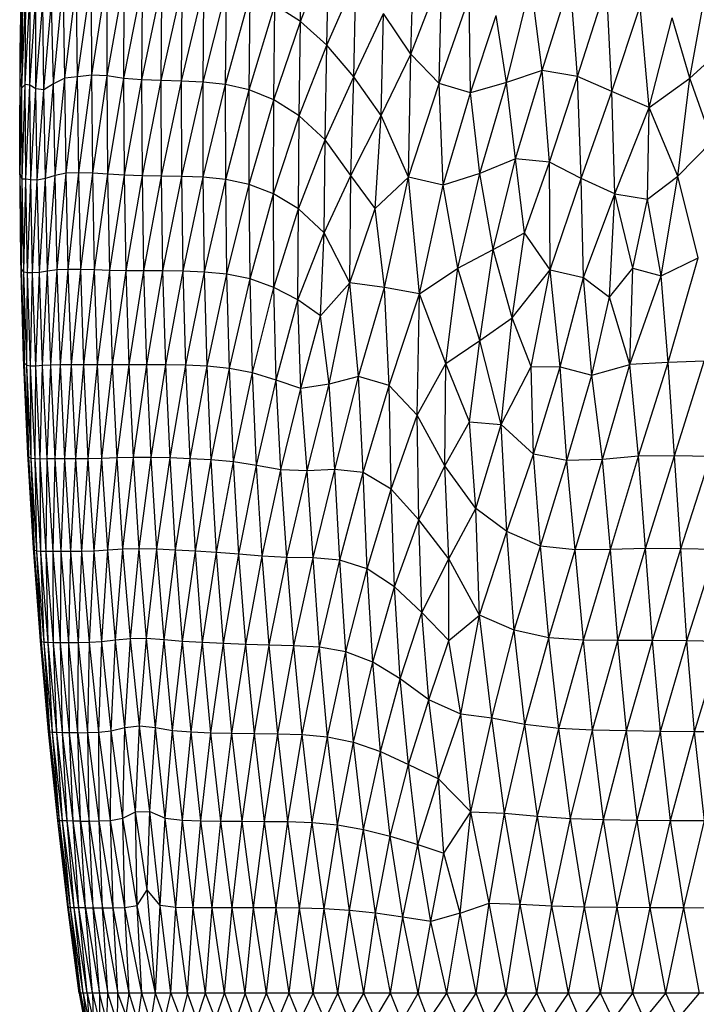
# Paper-space layout '_Derecha' of a CAD drawing. Header units: millimetres. Extents: x -200 to 200, y -209 to 424.
# Tile 9 of 30: x -110 to -24, y -138 to -13. Entities that reach past the tile are written whole.
import ezdxf

# ---------------------------------------------------------------- set-up
doc = ezdxf.new("R2010")
doc.units = ezdxf.units.MM

psp = doc.layouts.new('_Derecha')

# ---------------------------------------------------------------- linework, layer by layer
at = {"color": 7, "linetype": 'Continuous', "lineweight": 25}
for p, q in [((-74.39, -13.14), (-74.17, -1.16)), ((-109.88, -16.9), (-109.59, -3.37)), ((-60.38, -17.26), (-60.03, -3.43)), ((-74.39, -13.14), (-70.82, -4.05)), ((-71.04, -16.12), (-70.82, -4.05)), ((-109.88, -20.22), (-109.64, -6.84)), ((-109.88, -16.9), (-109.64, -6.84)), ((-100.81, -19.92), (-98.86, -7.35)), ((-98.86, -20.01), (-98.86, -7.35)), ((-60.38, -17.26), (-56.5, -7.11)), ((-56.83, -20.96), (-56.5, -7.11)), ((-25.08, -20.28), (-22.55, -6.43)), ((-105.67, -21.01), (-104.43, -8.32)), ((-104.24, -20.31), (-104.43, -8.32)), ((-104.24, -20.31), (-102.78, -8.59)), ((-102.61, -20.13), (-102.78, -8.59)), ((-102.61, -20.13), (-100.87, -7.67)), ((-100.81, -19.92), (-100.87, -7.67)), ((-98.86, -20.01), (-96.7, -7.99)), ((-96.74, -20.33), (-96.7, -7.99)), ((-96.74, -20.33), (-94.39, -8.31)), ((-94.46, -20.51), (-94.39, -8.31)), ((-94.46, -20.51), (-91.94, -8.48)), ((-92.03, -20.6), (-91.94, -8.48)), ((-92.03, -20.6), (-89.35, -8.6)), ((-89.45, -20.67), (-89.35, -8.6)), ((-71.04, -16.12), (-67.38, -7.73)), ((-67.62, -20.12), (-67.38, -7.73)), ((-48.3, -20.84), (-45.17, -8.25)), ((-43.76, -19.33), (-45.17, -8.25)), ((-43.76, -19.33), (-40.19, -7.94)), ((-39.3, -20.1), (-40.19, -7.94)), ((-39.3, -20.1), (-35.62, -8.62)), ((-34.94, -21.99), (-35.62, -8.62)), ((-109.67, -21.51), (-109.17, -9.06)), ((-109.26, -21.11), (-108.61, -9.06)), ((-109.26, -21.11), (-109.17, -9.06)), ((-108.66, -21.19), (-108.61, -9.06)), ((-108.66, -21.19), (-107.88, -9.56)), ((-107.89, -21.63), (-107.88, -9.56)), ((-89.45, -20.67), (-86.62, -8.75)), ((-86.72, -20.79), (-86.62, -8.75)), ((-86.72, -20.79), (-83.74, -9.06)), ((-83.86, -21.09), (-83.74, -9.06)), ((-83.86, -21.09), (-80.75, -9.75)), ((-80.87, -21.76), (-80.75, -9.75)), ((-109.88, -20.22), (-109.56, -10.72)), ((-109.67, -21.51), (-109.56, -10.72)), ((-107.89, -21.63), (-107.03, -10.72)), ((-106.9, -21.78), (-107.03, -10.72)), ((-106.9, -21.78), (-105.91, -10.66)), ((-105.67, -21.01), (-105.91, -10.66)), ((-80.87, -21.76), (-77.63, -11.05)), ((-77.76, -23.02), (-77.63, -11.05)), ((-74.39, -13.14), (-77.63, -11.05)), ((-56.83, -20.96), (-53.03, -10.09)), ((-52.84, -22.17), (-53.03, -10.09)), ((-34.94, -21.99), (-31.35, -11.18)), ((-30.21, -24.01), (-31.35, -11.18)), ((-67.62, -20.12), (-63.88, -12.1)), ((-64.14, -25.02), (-63.88, -12.1)), ((-60.38, -17.26), (-63.88, -12.1)), ((-52.84, -22.17), (-49.58, -12.35)), ((-48.3, -20.84), (-49.58, -12.35)), ((-77.76, -23.02), (-74.39, -13.14)), ((-74.54, -25.06), (-74.39, -13.14)), ((-71.04, -16.12), (-74.39, -13.14)), ((-30.21, -24.01), (-27.28, -12.65)), ((-25.08, -20.28), (-27.28, -12.65)), ((-74.54, -25.06), (-71.04, -16.12)), ((-71.24, -28.11), (-71.04, -16.12)), ((-67.62, -20.12), (-71.04, -16.12)), ((-109.94, -30.43), (-109.88, -16.9)), ((-109.88, -20.22), (-109.88, -16.9)), ((-64.14, -25.02), (-60.38, -17.26)), ((-60.69, -32.85), (-60.38, -17.26)), ((-56.83, -20.96), (-60.38, -17.26)), ((-25.08, -20.28), (-20.77, -16.38)), ((-100.81, -19.92), (-102.61, -20.13)), ((-102.46, -32.29), (-100.81, -19.92)), ((-98.86, -20.01), (-100.81, -19.92)), ((-100.69, -32.32), (-100.81, -19.92)), ((-43.76, -19.33), (-48.3, -20.84)), ((-47.15, -30.5), (-43.76, -19.33)), ((-39.3, -20.1), (-43.76, -19.33)), ((-42.82, -30.95), (-43.76, -19.33)), ((-109.94, -30.43), (-109.88, -20.22)), ((-109.88, -32.42), (-109.88, -20.22)), ((-109.67, -21.51), (-109.88, -20.22)), ((-109.26, -21.11), (-109.67, -21.51)), ((-109.63, -33.08), (-109.26, -21.11)), ((-109.18, -33.07), (-109.26, -21.11)), ((-108.66, -21.19), (-109.26, -21.11)), ((-105.67, -21.01), (-106.9, -21.78)), ((-106.69, -33), (-105.67, -21.01)), ((-104.24, -20.31), (-105.67, -21.01)), ((-105.46, -32.61), (-105.67, -21.01)), ((-105.46, -32.61), (-104.24, -20.31)), ((-102.61, -20.13), (-104.24, -20.31)), ((-104.05, -32.33), (-104.24, -20.31)), ((-104.05, -32.33), (-102.61, -20.13)), ((-102.46, -32.29), (-102.61, -20.13)), ((-100.69, -32.32), (-98.86, -20.01)), ((-98.76, -32.44), (-98.86, -20.01)), ((-96.74, -20.33), (-98.86, -20.01)), ((-98.76, -32.44), (-96.74, -20.33)), ((-96.67, -32.57), (-96.74, -20.33)), ((-94.46, -20.51), (-96.74, -20.33)), ((-96.67, -32.57), (-94.46, -20.51)), ((-92.03, -20.6), (-94.46, -20.51)), ((-94.4, -32.65), (-94.46, -20.51)), ((-94.4, -32.65), (-92.03, -20.6)), ((-89.45, -20.67), (-92.03, -20.6)), ((-91.98, -32.69), (-92.03, -20.6)), ((-91.98, -32.69), (-89.45, -20.67)), ((-86.72, -20.79), (-89.45, -20.67)), ((-89.41, -32.73), (-89.45, -20.67)), ((-89.41, -32.73), (-86.72, -20.79)), ((-83.86, -21.09), (-86.72, -20.79)), ((-86.7, -32.84), (-86.72, -20.79)), ((-86.7, -32.84), (-83.86, -21.09)), ((-83.85, -33.12), (-83.86, -21.09)), ((-80.87, -21.76), (-83.86, -21.09)), ((-71.24, -28.11), (-67.62, -20.12)), ((-67.99, -32.6), (-67.62, -20.12)), ((-64.14, -25.02), (-67.62, -20.12)), ((-60.69, -32.85), (-56.83, -20.96)), ((-52.84, -22.17), (-56.83, -20.96)), ((-56.29, -33.85), (-56.83, -20.96)), ((-48.3, -20.84), (-52.84, -22.17)), ((-51.67, -32.35), (-48.3, -20.84)), ((-47.15, -30.5), (-48.3, -20.84)), ((-42.82, -30.95), (-39.3, -20.1)), ((-38.82, -33), (-39.3, -20.1)), ((-34.94, -21.99), (-39.3, -20.1)), ((-30.21, -24.01), (-25.08, -20.28)), ((-26.6, -32.71), (-25.08, -20.28)), ((-22.23, -28.28), (-25.08, -20.28)), ((-109.88, -32.42), (-109.67, -21.51)), ((-109.63, -33.08), (-109.67, -21.51)), ((-109.18, -33.07), (-108.66, -21.19)), ((-107.89, -21.63), (-108.66, -21.19)), ((-108.55, -33.16), (-108.66, -21.19)), ((-108.55, -33.16), (-107.89, -21.63)), ((-106.9, -21.78), (-107.89, -21.63)), ((-107.73, -33.23), (-107.89, -21.63)), ((-107.73, -33.23), (-106.9, -21.78)), ((-106.69, -33), (-106.9, -21.78)), ((-83.85, -33.12), (-80.87, -21.76)), ((-80.88, -33.76), (-80.87, -21.76)), ((-77.76, -23.02), (-80.87, -21.76)), ((-56.29, -33.85), (-52.84, -22.17)), ((-51.67, -32.35), (-52.84, -22.17)), ((-38.82, -33), (-34.94, -21.99)), ((-34.54, -34.95), (-34.94, -21.99)), ((-30.21, -24.01), (-34.94, -21.99)), ((-80.88, -33.76), (-77.76, -23.02)), ((-77.8, -34.94), (-77.76, -23.02)), ((-74.54, -25.06), (-77.76, -23.02)), ((-34.54, -34.95), (-30.21, -24.01)), ((-30.43, -35.62), (-30.21, -24.01)), ((-26.6, -32.71), (-30.21, -24.01)), ((-77.8, -34.94), (-74.54, -25.06)), ((-74.63, -36.85), (-74.54, -25.06)), ((-71.24, -28.11), (-74.54, -25.06)), ((-67.99, -32.6), (-64.14, -25.02)), ((-64.92, -36.78), (-64.14, -25.02)), ((-60.69, -32.85), (-64.14, -25.02)), ((-74.63, -36.85), (-71.24, -28.11)), ((-71.37, -39.89), (-71.24, -28.11)), ((-67.99, -32.6), (-71.24, -28.11)), ((-26.6, -32.71), (-22.23, -28.28)), ((-109.79, -43.23), (-109.94, -30.43)), ((-109.88, -32.42), (-109.94, -30.43)), ((-47.15, -30.5), (-51.67, -32.35)), ((-49.99, -41.97), (-47.15, -30.5)), ((-42.82, -30.95), (-47.15, -30.5)), ((-46.02, -39.88), (-47.15, -30.5)), ((-46.02, -39.88), (-42.82, -30.95)), ((-38.82, -33), (-42.82, -30.95)), ((-42.74, -44.57), (-42.82, -30.95)), ((-104.05, -32.33), (-105.46, -32.61)), ((-105.19, -44.56), (-104.05, -32.33)), ((-102.46, -32.29), (-104.05, -32.33)), ((-103.79, -44.5), (-104.05, -32.33)), ((-103.79, -44.5), (-102.46, -32.29)), ((-102.21, -44.53), (-102.46, -32.29)), ((-100.69, -32.32), (-102.46, -32.29)), ((-102.21, -44.53), (-100.69, -32.32)), ((-100.46, -44.58), (-100.69, -32.32)), ((-98.76, -32.44), (-100.69, -32.32)), ((-51.67, -32.35), (-56.29, -33.85)), ((-54.43, -44.34), (-51.67, -32.35)), ((-49.99, -41.97), (-51.67, -32.35)), ((-109.7, -44.44), (-109.88, -32.42)), ((-109.63, -33.08), (-109.88, -32.42)), ((-109.79, -43.23), (-109.88, -32.42)), ((-109.7, -44.44), (-109.63, -33.08)), ((-109.18, -33.07), (-109.63, -33.08)), ((-109.42, -44.86), (-109.63, -33.08)), ((-109.42, -44.86), (-109.18, -33.07)), ((-108.95, -44.93), (-109.18, -33.07)), ((-108.55, -33.16), (-109.18, -33.07)), ((-108.95, -44.93), (-108.55, -33.16)), ((-107.73, -33.23), (-108.55, -33.16)), ((-108.3, -44.95), (-108.55, -33.16)), ((-108.3, -44.95), (-107.73, -33.23)), ((-106.69, -33), (-107.73, -33.23)), ((-107.45, -44.89), (-107.73, -33.23)), ((-107.45, -44.89), (-106.69, -33)), ((-105.46, -32.61), (-106.69, -33)), ((-106.41, -44.73), (-106.69, -33)), ((-106.41, -44.73), (-105.46, -32.61)), ((-105.19, -44.56), (-105.46, -32.61)), ((-100.46, -44.58), (-98.76, -32.44)), ((-98.54, -44.63), (-98.76, -32.44)), ((-96.67, -32.57), (-98.76, -32.44)), ((-98.54, -44.63), (-96.67, -32.57)), ((-94.4, -32.65), (-96.67, -32.57)), ((-96.46, -44.67), (-96.67, -32.57)), ((-96.46, -44.67), (-94.4, -32.65)), ((-94.2, -44.68), (-94.4, -32.65)), ((-91.98, -32.69), (-94.4, -32.65)), ((-94.2, -44.68), (-91.98, -32.69)), ((-91.79, -44.69), (-91.98, -32.69)), ((-89.41, -32.73), (-91.98, -32.69)), ((-91.79, -44.69), (-89.41, -32.73)), ((-89.23, -44.73), (-89.41, -32.73)), ((-86.7, -32.84), (-89.41, -32.73)), ((-89.23, -44.73), (-86.7, -32.84)), ((-83.85, -33.12), (-86.7, -32.84)), ((-86.52, -44.84), (-86.7, -32.84)), ((-86.52, -44.84), (-83.85, -33.12)), ((-80.88, -33.76), (-83.85, -33.12)), ((-83.69, -45.12), (-83.85, -33.12)), ((-71.37, -39.89), (-67.99, -32.6)), ((-68.14, -46.22), (-67.99, -32.6)), ((-64.92, -36.78), (-67.99, -32.6)), ((-64.92, -36.78), (-60.69, -32.85)), ((-63.74, -46.79), (-60.69, -32.85)), ((-56.29, -33.85), (-60.69, -32.85)), ((-59.29, -47.58), (-60.69, -32.85)), ((-42.74, -44.57), (-38.82, -33)), ((-38.55, -45.54), (-38.82, -33)), ((-34.54, -34.95), (-38.82, -33)), ((-30.43, -35.62), (-26.6, -32.71)), ((-28.7, -45.34), (-26.6, -32.71)), ((-24.02, -43.05), (-26.6, -32.71)), ((-83.69, -45.12), (-80.88, -33.76)), ((-77.8, -34.94), (-80.88, -33.76)), ((-80.76, -45.72), (-80.88, -33.76)), ((-59.29, -47.58), (-56.29, -33.85)), ((-54.43, -44.34), (-56.29, -33.85)), ((-80.76, -45.72), (-77.8, -34.94)), ((-74.63, -36.85), (-77.8, -34.94)), ((-77.75, -46.78), (-77.8, -34.94)), ((-38.55, -45.54), (-34.54, -34.95)), ((-35.22, -48.01), (-34.54, -34.95)), ((-34.54, -34.95), (-30.43, -35.62)), ((-32.27, -44.35), (-34.54, -34.95)), ((-32.27, -44.35), (-30.43, -35.62)), ((-28.7, -45.34), (-30.43, -35.62)), ((-77.75, -46.78), (-74.63, -36.85)), ((-74.72, -48.38), (-74.63, -36.85)), ((-71.37, -39.89), (-74.63, -36.85)), ((-68.14, -46.22), (-64.92, -36.78)), ((-63.74, -46.79), (-64.92, -36.78)), ((-74.72, -48.38), (-71.37, -39.89)), ((-71.82, -50.37), (-71.37, -39.89)), ((-68.14, -46.22), (-71.37, -39.89)), ((-49.99, -41.97), (-46.02, -39.88)), ((-47.56, -50.66), (-46.02, -39.88)), ((-42.74, -44.57), (-46.02, -39.88)), ((-54.43, -44.34), (-49.99, -41.97)), ((-51.66, -53.52), (-49.99, -41.97)), ((-47.56, -50.66), (-49.99, -41.97)), ((-109.44, -55.67), (-109.79, -43.23)), ((-109.7, -44.44), (-109.79, -43.23)), ((-28.7, -45.34), (-24.02, -43.05)), ((-27.82, -56.28), (-24.02, -43.05)), ((-109.42, -44.86), (-109.7, -44.44)), ((-109.33, -56.41), (-109.7, -44.44)), ((-109.44, -55.67), (-109.7, -44.44)), ((-108.95, -44.93), (-109.42, -44.86)), ((-109.04, -56.67), (-109.42, -44.86)), ((-109.33, -56.41), (-109.42, -44.86)), ((-106.41, -44.73), (-107.45, -44.89)), ((-107.04, -56.69), (-106.41, -44.73)), ((-105.19, -44.56), (-106.41, -44.73)), ((-106, -56.63), (-106.41, -44.73)), ((-106, -56.63), (-105.19, -44.56)), ((-103.79, -44.5), (-105.19, -44.56)), ((-104.79, -56.59), (-105.19, -44.56)), ((-104.79, -56.59), (-103.79, -44.5)), ((-103.39, -56.59), (-103.79, -44.5)), ((-102.21, -44.53), (-103.79, -44.5)), ((-103.39, -56.59), (-102.21, -44.53)), ((-101.82, -56.61), (-102.21, -44.53)), ((-100.46, -44.58), (-102.21, -44.53)), ((-101.82, -56.61), (-100.46, -44.58)), ((-98.54, -44.63), (-100.46, -44.58)), ((-100.08, -56.61), (-100.46, -44.58)), ((-100.08, -56.61), (-98.54, -44.63)), ((-98.17, -56.6), (-98.54, -44.63)), ((-96.46, -44.67), (-98.54, -44.63)), ((-98.17, -56.6), (-96.46, -44.67)), ((-94.2, -44.68), (-96.46, -44.67)), ((-96.08, -56.58), (-96.46, -44.67)), ((-96.08, -56.58), (-94.2, -44.68)), ((-91.79, -44.69), (-94.2, -44.68)), ((-93.84, -56.58), (-94.2, -44.68)), ((-93.84, -56.58), (-91.79, -44.69)), ((-89.23, -44.73), (-91.79, -44.69)), ((-91.43, -56.59), (-91.79, -44.69)), ((-91.43, -56.59), (-89.23, -44.73)), ((-86.52, -44.84), (-89.23, -44.73)), ((-88.88, -56.65), (-89.23, -44.73)), ((-88.88, -56.65), (-86.52, -44.84)), ((-83.69, -45.12), (-86.52, -44.84)), ((-86.19, -56.77), (-86.52, -44.84)), ((-59.29, -47.58), (-54.43, -44.34)), ((-55.96, -56.43), (-54.43, -44.34)), ((-51.66, -53.52), (-54.43, -44.34)), ((-47.56, -50.66), (-42.74, -44.57)), ((-45.16, -56.81), (-42.74, -44.57)), ((-42.74, -44.57), (-38.55, -45.54)), ((-41.49, -56.83), (-42.74, -44.57)), ((-35.22, -48.01), (-32.27, -44.35)), ((-32.65, -56.53), (-32.27, -44.35)), ((-32.27, -44.35), (-28.7, -45.34)), ((-109.04, -56.67), (-108.95, -44.93)), ((-108.3, -44.95), (-108.95, -44.93)), ((-108.56, -56.74), (-108.95, -44.93)), ((-108.56, -56.74), (-108.3, -44.95)), ((-107.45, -44.89), (-108.3, -44.95)), ((-107.89, -56.74), (-108.3, -44.95)), ((-107.89, -56.74), (-107.45, -44.89)), ((-107.04, -56.69), (-107.45, -44.89)), ((-86.19, -56.77), (-83.69, -45.12)), ((-80.76, -45.72), (-83.69, -45.12)), ((-83.38, -57.06), (-83.69, -45.12)), ((-83.38, -57.06), (-80.76, -45.72)), ((-77.75, -46.78), (-80.76, -45.72)), ((-80.47, -57.62), (-80.76, -45.72)), ((-41.49, -56.83), (-38.55, -45.54)), ((-38.55, -45.54), (-35.22, -48.01)), ((-37.47, -57.9), (-38.55, -45.54)), ((-32.65, -56.53), (-28.7, -45.34)), ((-27.82, -56.28), (-28.7, -45.34)), ((-80.47, -57.62), (-77.75, -46.78)), ((-74.72, -48.38), (-77.75, -46.78)), ((-77.47, -58.52), (-77.75, -46.78)), ((-71.82, -50.37), (-68.14, -46.22)), ((-70.76, -59.03), (-68.14, -46.22)), ((-67.03, -58.07), (-68.14, -46.22)), ((-63.74, -46.79), (-68.14, -46.22)), ((-67.03, -58.07), (-63.74, -46.79)), ((-59.29, -47.58), (-63.74, -46.79)), ((-63.13, -59.19), (-63.74, -46.79)), ((-77.47, -58.52), (-74.72, -48.38)), ((-71.82, -50.37), (-74.72, -48.38)), ((-74.34, -59.59), (-74.72, -48.38)), ((-63.13, -59.19), (-59.29, -47.58)), ((-59.58, -62.95), (-59.29, -47.58)), ((-55.96, -56.43), (-59.29, -47.58)), ((-37.47, -57.9), (-35.22, -48.01)), ((-32.65, -56.53), (-35.22, -48.01)), ((-74.34, -59.59), (-71.82, -50.37)), ((-70.76, -59.03), (-71.82, -50.37)), ((-51.66, -53.52), (-47.56, -50.66)), ((-48.97, -64.14), (-47.56, -50.66)), ((-45.16, -56.81), (-47.56, -50.66)), ((-55.96, -56.43), (-51.66, -53.52)), ((-52.96, -63.79), (-51.66, -53.52)), ((-48.97, -64.14), (-51.66, -53.52)), ((-108.9, -67.85), (-109.44, -55.67)), ((-109.33, -56.41), (-109.44, -55.67)), ((-108.79, -68.29), (-109.33, -56.41)), ((-109.04, -56.67), (-109.33, -56.41)), ((-108.9, -67.85), (-109.33, -56.41)), ((-108.48, -68.46), (-109.04, -56.67)), ((-108.56, -56.74), (-109.04, -56.67)), ((-108.79, -68.29), (-109.04, -56.67)), ((-108, -68.51), (-108.56, -56.74)), ((-107.89, -56.74), (-108.56, -56.74)), ((-108.48, -68.46), (-108.56, -56.74)), ((-108, -68.51), (-107.89, -56.74)), ((-107.04, -56.69), (-107.89, -56.74)), ((-107.33, -68.52), (-107.89, -56.74)), ((-107.33, -68.52), (-107.04, -56.69)), ((-106, -56.63), (-107.04, -56.69)), ((-106.47, -68.51), (-107.04, -56.69)), ((-106.47, -68.51), (-106, -56.63)), ((-104.79, -56.59), (-106, -56.63)), ((-105.43, -68.5), (-106, -56.63)), ((-105.43, -68.5), (-104.79, -56.59)), ((-103.39, -56.59), (-104.79, -56.59)), ((-104.22, -68.5), (-104.79, -56.59)), ((-104.22, -68.5), (-103.39, -56.59)), ((-101.82, -56.61), (-103.39, -56.59)), ((-102.83, -68.5), (-103.39, -56.59)), ((-102.83, -68.5), (-101.82, -56.61)), ((-100.08, -56.61), (-101.82, -56.61)), ((-101.26, -68.48), (-101.82, -56.61)), ((-101.26, -68.48), (-100.08, -56.61)), ((-98.17, -56.6), (-100.08, -56.61)), ((-99.52, -68.44), (-100.08, -56.61)), ((-99.52, -68.44), (-98.17, -56.6)), ((-96.08, -56.58), (-98.17, -56.6)), ((-97.61, -68.38), (-98.17, -56.6)), ((-97.61, -68.38), (-96.08, -56.58)), ((-93.84, -56.58), (-96.08, -56.58)), ((-95.53, -68.33), (-96.08, -56.58)), ((-95.53, -68.33), (-93.84, -56.58)), ((-91.43, -56.59), (-93.84, -56.58)), ((-93.29, -68.33), (-93.84, -56.58)), ((-93.29, -68.33), (-91.43, -56.59)), ((-88.88, -56.65), (-91.43, -56.59)), ((-90.9, -68.38), (-91.43, -56.59)), ((-90.9, -68.38), (-88.88, -56.65)), ((-86.19, -56.77), (-88.88, -56.65)), ((-88.36, -68.47), (-88.88, -56.65)), ((-88.36, -68.47), (-86.19, -56.77)), ((-83.38, -57.06), (-86.19, -56.77)), ((-85.68, -68.62), (-86.19, -56.77)), ((-85.68, -68.62), (-83.38, -57.06)), ((-80.47, -57.62), (-83.38, -57.06)), ((-82.88, -68.89), (-83.38, -57.06)), ((-59.58, -62.95), (-55.96, -56.43)), ((-56.11, -69.37), (-55.96, -56.43)), ((-52.96, -63.79), (-55.96, -56.43)), ((-48.97, -64.14), (-45.16, -56.81)), ((-44.85, -67.88), (-45.16, -56.81)), ((-45.16, -56.81), (-41.49, -56.83)), ((-44.85, -67.88), (-41.49, -56.83)), ((-41.49, -56.83), (-37.47, -57.9)), ((-40.62, -68.71), (-41.49, -56.83)), ((-37.47, -57.9), (-32.65, -56.53)), ((-36.12, -68.59), (-32.65, -56.53)), ((-27.82, -56.28), (-32.65, -56.53)), ((-31.55, -68.15), (-32.65, -56.53)), ((-31.55, -68.15), (-27.82, -56.28)), ((-23.23, -56.13), (-27.82, -56.28)), ((-26.99, -68.09), (-27.82, -56.28)), ((-26.99, -68.09), (-23.23, -56.13)), ((-82.88, -68.89), (-80.47, -57.62)), ((-77.47, -58.52), (-80.47, -57.62)), ((-79.96, -69.34), (-80.47, -57.62)), ((-79.96, -69.34), (-77.47, -58.52)), ((-74.34, -59.59), (-77.47, -58.52)), ((-76.88, -69.9), (-77.47, -58.52)), ((-67.03, -58.07), (-70.76, -59.03)), ((-70.03, -69.82), (-67.03, -58.07)), ((-63.13, -59.19), (-67.03, -58.07)), ((-66.44, -70.21), (-67.03, -58.07)), ((-40.62, -68.71), (-37.47, -57.9)), ((-36.12, -68.59), (-37.47, -57.9)), ((-76.88, -69.9), (-74.34, -59.59)), ((-70.76, -59.03), (-74.34, -59.59)), ((-73.55, -70.03), (-74.34, -59.59)), ((-73.55, -70.03), (-70.76, -59.03)), ((-70.03, -69.82), (-70.76, -59.03)), ((-66.44, -70.21), (-63.13, -59.19)), ((-59.58, -62.95), (-63.13, -59.19)), ((-62.89, -72.33), (-63.13, -59.19)), ((-62.89, -72.33), (-59.58, -62.95)), ((-56.11, -69.37), (-59.58, -62.95)), ((-59.37, -76.22), (-59.58, -62.95)), ((-56.11, -69.37), (-52.96, -63.79)), ((-52.96, -63.79), (-48.97, -64.14)), ((-52.16, -74.79), (-52.96, -63.79)), ((-52.16, -74.79), (-48.97, -64.14)), ((-44.85, -67.88), (-48.97, -64.14)), ((-48.26, -77.71), (-48.97, -64.14)), ((-108.19, -79.8), (-108.9, -67.85)), ((-108.79, -68.29), (-108.9, -67.85)), ((-108.07, -80.06), (-108.79, -68.29)), ((-108.48, -68.46), (-108.79, -68.29)), ((-108.19, -79.8), (-108.79, -68.29)), ((-107.76, -80.17), (-108.48, -68.46)), ((-108, -68.51), (-108.48, -68.46)), ((-108.07, -80.06), (-108.48, -68.46)), ((-107.26, -80.21), (-108, -68.51)), ((-107.33, -68.52), (-108, -68.51)), ((-107.76, -80.17), (-108, -68.51)), ((-106.47, -68.51), (-107.33, -68.52)), ((-106.58, -80.22), (-107.33, -68.52)), ((-107.26, -80.21), (-107.33, -68.52)), ((-106.58, -80.22), (-106.47, -68.51)), ((-105.43, -68.5), (-106.47, -68.51)), ((-105.72, -80.23), (-106.47, -68.51)), ((-105.72, -80.23), (-105.43, -68.5)), ((-104.68, -80.23), (-105.43, -68.5)), ((-104.22, -68.5), (-105.43, -68.5)), ((-104.68, -80.23), (-104.22, -68.5)), ((-102.83, -68.5), (-104.22, -68.5)), ((-103.46, -80.23), (-104.22, -68.5)), ((-103.46, -80.23), (-102.83, -68.5)), ((-101.26, -68.48), (-102.83, -68.5)), ((-102.07, -80.21), (-102.83, -68.5)), ((-102.07, -80.21), (-101.26, -68.48)), ((-99.52, -68.44), (-101.26, -68.48)), ((-100.5, -80.16), (-101.26, -68.48)), ((-100.5, -80.16), (-99.52, -68.44)), ((-97.61, -68.38), (-99.52, -68.44)), ((-98.77, -80.05), (-99.52, -68.44)), ((-98.77, -80.05), (-97.61, -68.38)), ((-95.53, -68.33), (-97.61, -68.38)), ((-96.87, -79.94), (-97.61, -68.38)), ((-96.87, -79.94), (-95.53, -68.33)), ((-93.29, -68.33), (-95.53, -68.33)), ((-94.8, -79.89), (-95.53, -68.33)), ((-94.8, -79.89), (-93.29, -68.33)), ((-90.9, -68.38), (-93.29, -68.33)), ((-92.56, -79.93), (-93.29, -68.33)), ((-92.56, -79.93), (-90.9, -68.38)), ((-88.36, -68.47), (-90.9, -68.38)), ((-90.19, -80.04), (-90.9, -68.38)), ((-90.19, -80.04), (-88.36, -68.47)), ((-85.68, -68.62), (-88.36, -68.47)), ((-87.66, -80.18), (-88.36, -68.47)), ((-48.26, -77.71), (-44.85, -67.88)), ((-40.62, -68.71), (-44.85, -67.88)), ((-43.99, -79.56), (-44.85, -67.88)), ((-31.55, -68.15), (-36.12, -68.59)), ((-35.13, -79.97), (-31.55, -68.15)), ((-26.99, -68.09), (-31.55, -68.15)), ((-30.68, -79.86), (-31.55, -68.15)), ((-30.68, -79.86), (-26.99, -68.09)), ((-22.46, -68.2), (-26.99, -68.09)), ((-26.22, -79.89), (-26.99, -68.09)), ((-26.22, -79.89), (-22.46, -68.2)), ((-87.66, -80.18), (-85.68, -68.62)), ((-82.88, -68.89), (-85.68, -68.62)), ((-85, -80.33), (-85.68, -68.62)), ((-85, -80.33), (-82.88, -68.89)), ((-79.96, -69.34), (-82.88, -68.89)), ((-82.19, -80.54), (-82.88, -68.89)), ((-82.19, -80.54), (-79.96, -69.34)), ((-76.88, -69.9), (-79.96, -69.34)), ((-79.24, -80.81), (-79.96, -69.34)), ((-59.37, -76.22), (-56.11, -69.37)), ((-52.16, -74.79), (-56.11, -69.37)), ((-55.59, -81.17), (-56.11, -69.37)), ((-43.99, -79.56), (-40.62, -68.71)), ((-36.12, -68.59), (-40.62, -68.71)), ((-39.59, -80.02), (-40.62, -68.71)), ((-39.59, -80.02), (-36.12, -68.59)), ((-35.13, -79.97), (-36.12, -68.59)), ((-79.24, -80.81), (-76.88, -69.9)), ((-76.1, -80.97), (-76.88, -69.9)), ((-73.55, -70.03), (-76.88, -69.9)), ((-76.1, -80.97), (-73.55, -70.03)), ((-70.03, -69.82), (-73.55, -70.03)), ((-72.79, -81.02), (-73.55, -70.03)), ((-72.79, -81.02), (-70.03, -69.82)), ((-66.44, -70.21), (-70.03, -69.82)), ((-69.38, -81.3), (-70.03, -69.82)), ((-69.38, -81.3), (-66.44, -70.21)), ((-62.89, -72.33), (-66.44, -70.21)), ((-65.93, -82.42), (-66.44, -70.21)), ((-65.93, -82.42), (-62.89, -72.33)), ((-59.37, -76.22), (-62.89, -72.33)), ((-62.47, -84.71), (-62.89, -72.33)), ((-55.59, -81.17), (-52.16, -74.79)), ((-48.26, -77.71), (-52.16, -74.79)), ((-51.69, -88.3), (-52.16, -74.79)), ((-62.47, -84.71), (-59.37, -76.22)), ((-55.59, -81.17), (-59.37, -76.22)), ((-58.99, -87.94), (-59.37, -76.22)), ((-51.69, -88.3), (-48.26, -77.71)), ((-43.99, -79.56), (-48.26, -77.71)), ((-47.3, -90.17), (-48.26, -77.71)), ((-47.3, -90.17), (-43.99, -79.56)), ((-39.59, -80.02), (-43.99, -79.56)), ((-42.93, -91.14), (-43.99, -79.56)), ((-107.32, -91.52), (-108.19, -79.8)), ((-108.07, -80.06), (-108.19, -79.8)), ((-107.18, -91.67), (-108.07, -80.06)), ((-107.76, -80.17), (-108.07, -80.06)), ((-107.32, -91.52), (-108.07, -80.06)), ((-106.85, -91.73), (-107.76, -80.17)), ((-107.26, -80.21), (-107.76, -80.17)), ((-107.18, -91.67), (-107.76, -80.17)), ((-106.34, -91.76), (-107.26, -80.21)), ((-106.58, -80.22), (-107.26, -80.21)), ((-106.85, -91.73), (-107.26, -80.21)), ((-105.65, -91.78), (-106.58, -80.22)), ((-105.72, -80.23), (-106.58, -80.22)), ((-106.34, -91.76), (-106.58, -80.22)), ((-104.78, -91.78), (-105.72, -80.23)), ((-104.68, -80.23), (-105.72, -80.23)), ((-105.65, -91.78), (-105.72, -80.23)), ((-104.78, -91.78), (-104.68, -80.23)), ((-103.46, -80.23), (-104.68, -80.23)), ((-103.73, -91.79), (-104.68, -80.23)), ((-103.73, -91.79), (-103.46, -80.23)), ((-102.07, -80.21), (-103.46, -80.23)), ((-102.5, -91.78), (-103.46, -80.23)), ((-102.5, -91.78), (-102.07, -80.21)), ((-100.5, -80.16), (-102.07, -80.21)), ((-101.1, -91.74), (-102.07, -80.21)), ((-101.1, -91.74), (-100.5, -80.16)), ((-98.77, -80.05), (-100.5, -80.16)), ((-99.54, -91.64), (-100.5, -80.16)), ((-99.54, -91.64), (-98.77, -80.05)), ((-96.87, -79.94), (-98.77, -80.05)), ((-97.81, -91.44), (-98.77, -80.05)), ((-97.81, -91.44), (-96.87, -79.94)), ((-94.8, -79.89), (-96.87, -79.94)), ((-95.92, -91.26), (-96.87, -79.94)), ((-95.92, -91.26), (-94.8, -79.89)), ((-92.56, -79.93), (-94.8, -79.89)), ((-93.86, -91.25), (-94.8, -79.89)), ((-93.86, -91.25), (-92.56, -79.93)), ((-90.19, -80.04), (-92.56, -79.93)), ((-91.65, -91.42), (-92.56, -79.93)), ((-91.65, -91.42), (-90.19, -80.04)), ((-87.66, -80.18), (-90.19, -80.04)), ((-89.3, -91.62), (-90.19, -80.04)), ((-89.3, -91.62), (-87.66, -80.18)), ((-85, -80.33), (-87.66, -80.18)), ((-86.78, -91.76), (-87.66, -80.18)), ((-86.78, -91.76), (-85, -80.33)), ((-82.19, -80.54), (-85, -80.33)), ((-84.12, -91.87), (-85, -80.33)), ((-84.12, -91.87), (-82.19, -80.54)), ((-79.24, -80.81), (-82.19, -80.54)), ((-81.3, -91.99), (-82.19, -80.54)), ((-81.3, -91.99), (-79.24, -80.81)), ((-76.1, -80.97), (-79.24, -80.81)), ((-78.33, -92.09), (-79.24, -80.81)), ((-78.33, -92.09), (-76.1, -80.97)), ((-72.79, -81.02), (-76.1, -80.97)), ((-75.21, -92.15), (-76.1, -80.97)), ((-75.21, -92.15), (-72.79, -81.02)), ((-69.38, -81.3), (-72.79, -81.02)), ((-71.96, -92.33), (-72.79, -81.02)), ((-42.93, -91.14), (-39.59, -80.02)), ((-35.13, -79.97), (-39.59, -80.02)), ((-38.55, -91.44), (-39.59, -80.02)), ((-38.55, -91.44), (-35.13, -79.97)), ((-30.68, -79.86), (-35.13, -79.97)), ((-34.17, -91.49), (-35.13, -79.97)), ((-34.17, -91.49), (-30.68, -79.86)), ((-26.22, -79.89), (-30.68, -79.86)), ((-29.8, -91.5), (-30.68, -79.86)), ((-29.8, -91.5), (-26.22, -79.89)), ((-21.76, -79.98), (-26.22, -79.89)), ((-25.42, -91.55), (-26.22, -79.89)), ((-25.42, -91.55), (-21.76, -79.98)), ((-71.96, -92.33), (-69.38, -81.3)), ((-65.93, -82.42), (-69.38, -81.3)), ((-68.63, -92.93), (-69.38, -81.3)), ((-58.99, -87.94), (-55.59, -81.17)), ((-55.6, -91.5), (-55.59, -81.17)), ((-51.69, -88.3), (-55.59, -81.17)), ((-68.63, -92.93), (-65.93, -82.42)), ((-62.47, -84.71), (-65.93, -82.42)), ((-65.23, -94.25), (-65.93, -82.42)), ((-65.23, -94.25), (-62.47, -84.71)), ((-58.99, -87.94), (-62.47, -84.71)), ((-61.74, -96.34), (-62.47, -84.71)), ((-61.74, -96.34), (-58.99, -87.94)), ((-55.6, -91.5), (-58.99, -87.94)), ((-58.13, -99.01), (-58.99, -87.94)), ((-55.6, -91.5), (-51.69, -88.3)), ((-54.05, -100.8), (-51.69, -88.3)), ((-47.3, -90.17), (-51.69, -88.3)), ((-50.14, -101.33), (-51.69, -88.3)), ((-50.14, -101.33), (-47.3, -90.17)), ((-42.93, -91.14), (-47.3, -90.17)), ((-45.94, -102.14), (-47.3, -90.17)), ((-106.29, -103), (-107.32, -91.52)), ((-107.18, -91.67), (-107.32, -91.52)), ((-106.12, -103.09), (-107.18, -91.67)), ((-106.85, -91.73), (-107.18, -91.67)), ((-106.29, -103), (-107.18, -91.67)), ((-105.77, -103.13), (-106.85, -91.73)), ((-106.34, -91.76), (-106.85, -91.73)), ((-106.12, -103.09), (-106.85, -91.73)), ((-105.24, -103.15), (-106.34, -91.76)), ((-105.65, -91.78), (-106.34, -91.76)), ((-105.77, -103.13), (-106.34, -91.76)), ((-104.52, -103.16), (-105.65, -91.78)), ((-104.78, -91.78), (-105.65, -91.78)), ((-105.24, -103.15), (-105.65, -91.78)), ((-103.73, -91.79), (-104.78, -91.78)), ((-103.63, -103.16), (-104.78, -91.78)), ((-104.52, -103.16), (-104.78, -91.78)), ((-102.5, -91.78), (-103.73, -91.79)), ((-102.56, -103.16), (-103.73, -91.79)), ((-103.63, -103.16), (-103.73, -91.79)), ((-102.56, -103.16), (-102.5, -91.78)), ((-101.1, -91.74), (-102.5, -91.78)), ((-101.31, -103.15), (-102.5, -91.78)), ((-101.31, -103.15), (-101.1, -91.74)), ((-99.54, -91.64), (-101.1, -91.74)), ((-99.9, -103.09), (-101.1, -91.74)), ((-99.9, -103.09), (-99.54, -91.64)), ((-97.81, -91.44), (-99.54, -91.64)), ((-98.34, -102.91), (-99.54, -91.64)), ((-98.34, -102.91), (-97.81, -91.44)), ((-95.92, -91.26), (-97.81, -91.44)), ((-96.64, -102.52), (-97.81, -91.44)), ((-96.64, -102.52), (-95.92, -91.26)), ((-93.86, -91.25), (-95.92, -91.26)), ((-94.78, -102.29), (-95.92, -91.26)), ((-94.78, -102.29), (-93.86, -91.25)), ((-91.65, -91.42), (-93.86, -91.25)), ((-92.75, -102.5), (-93.86, -91.25)), ((-92.75, -102.5), (-91.65, -91.42)), ((-89.3, -91.62), (-91.65, -91.42)), ((-90.57, -102.88), (-91.65, -91.42)), ((-90.57, -102.88), (-89.3, -91.62)), ((-86.78, -91.76), (-89.3, -91.62)), ((-88.23, -103.07), (-89.3, -91.62)), ((-88.23, -103.07), (-86.78, -91.76)), ((-84.12, -91.87), (-86.78, -91.76)), ((-85.72, -103.16), (-86.78, -91.76)), ((-85.72, -103.16), (-84.12, -91.87)), ((-81.3, -91.99), (-84.12, -91.87)), ((-83.05, -103.22), (-84.12, -91.87)), ((-83.05, -103.22), (-81.3, -91.99)), ((-78.33, -92.09), (-81.3, -91.99)), ((-80.22, -103.26), (-81.3, -91.99)), ((-80.22, -103.26), (-78.33, -92.09)), ((-75.21, -92.15), (-78.33, -92.09)), ((-77.26, -103.3), (-78.33, -92.09)), ((-77.26, -103.3), (-75.21, -92.15)), ((-71.96, -92.33), (-75.21, -92.15)), ((-74.16, -103.38), (-75.21, -92.15)), ((-58.13, -99.01), (-55.6, -91.5)), ((-54.05, -100.8), (-55.6, -91.5)), ((-45.94, -102.14), (-42.93, -91.14)), ((-38.55, -91.44), (-42.93, -91.14)), ((-41.67, -102.65), (-42.93, -91.14)), ((-41.67, -102.65), (-38.55, -91.44)), ((-34.17, -91.49), (-38.55, -91.44)), ((-37.38, -102.86), (-38.55, -91.44)), ((-37.38, -102.86), (-34.17, -91.49)), ((-29.8, -91.5), (-34.17, -91.49)), ((-33.09, -102.94), (-34.17, -91.49)), ((-33.09, -102.94), (-29.8, -91.5)), ((-25.42, -91.55), (-29.8, -91.5)), ((-28.79, -102.99), (-29.8, -91.5)), ((-28.79, -102.99), (-25.42, -91.55)), ((-21.02, -91.62), (-25.42, -91.55)), ((-24.46, -103.04), (-25.42, -91.55)), ((-24.46, -103.04), (-21.02, -91.62)), ((-74.16, -103.38), (-71.96, -92.33)), ((-68.63, -92.93), (-71.96, -92.33)), ((-70.95, -103.67), (-71.96, -92.33)), ((-70.95, -103.67), (-68.63, -92.93)), ((-65.23, -94.25), (-68.63, -92.93)), ((-67.65, -104.35), (-68.63, -92.93)), ((-67.65, -104.35), (-65.23, -94.25)), ((-61.74, -96.34), (-65.23, -94.25)), ((-64.24, -105.55), (-65.23, -94.25)), ((-64.24, -105.55), (-61.74, -96.34)), ((-58.13, -99.01), (-61.74, -96.34)), ((-60.68, -107.19), (-61.74, -96.34)), ((-60.68, -107.19), (-58.13, -99.01)), ((-54.05, -100.8), (-58.13, -99.01)), ((-56.88, -109.02), (-58.13, -99.01)), ((-56.88, -109.02), (-54.05, -100.8)), ((-50.14, -101.33), (-54.05, -100.8)), ((-52.78, -113.17), (-54.05, -100.8)), ((-52.78, -113.17), (-50.14, -101.33)), ((-45.94, -102.14), (-50.14, -101.33)), ((-48.55, -113.33), (-50.14, -101.33)), ((-48.55, -113.33), (-45.94, -102.14)), ((-41.67, -102.65), (-45.94, -102.14)), ((-44.37, -113.74), (-45.94, -102.14)), ((-105.1, -114.26), (-106.29, -103)), ((-106.12, -103.09), (-106.29, -103)), ((-105.12, -114.16), (-106.29, -103)), ((-104.9, -114.3), (-106.12, -103.09)), ((-105.77, -103.13), (-106.12, -103.09)), ((-105.1, -114.26), (-106.12, -103.09)), ((-104.51, -114.33), (-105.77, -103.13)), ((-105.24, -103.15), (-105.77, -103.13)), ((-104.9, -114.3), (-105.77, -103.13)), ((-103.94, -114.34), (-105.24, -103.15)), ((-104.52, -103.16), (-105.24, -103.15)), ((-104.51, -114.33), (-105.24, -103.15)), ((-103.18, -114.35), (-104.52, -103.16)), ((-103.63, -103.16), (-104.52, -103.16)), ((-103.94, -114.34), (-104.52, -103.16)), ((-102.25, -114.35), (-103.63, -103.16)), ((-102.56, -103.16), (-103.63, -103.16)), ((-103.18, -114.35), (-103.63, -103.16)), ((-102.56, -103.16), (-101.31, -103.15)), ((-102.56, -103.16), (-101.14, -114.35)), ((-102.25, -114.35), (-102.56, -103.16)), ((-101.31, -103.15), (-99.9, -103.09)), ((-99.86, -114.33), (-101.31, -103.15)), ((-101.14, -114.35), (-101.31, -103.15)), ((-99.9, -103.09), (-98.34, -102.91)), ((-98.42, -114.26), (-99.9, -103.09)), ((-99.86, -114.33), (-99.9, -103.09)), ((-98.42, -114.26), (-98.34, -102.91)), ((-98.34, -102.91), (-96.64, -102.52)), ((-96.87, -114), (-98.34, -102.91)), ((-96.87, -114), (-96.64, -102.52)), ((-96.64, -102.52), (-94.78, -102.29)), ((-95.27, -113.17), (-96.64, -102.52)), ((-95.27, -113.17), (-94.78, -102.29)), ((-94.78, -102.29), (-92.75, -102.5)), ((-93.46, -113.16), (-94.78, -102.29)), ((-93.46, -113.16), (-92.75, -102.5)), ((-92.75, -102.5), (-90.57, -102.88)), ((-91.5, -113.98), (-92.75, -102.5)), ((-91.5, -113.98), (-90.57, -102.88)), ((-90.57, -102.88), (-88.23, -103.07)), ((-89.34, -114.24), (-90.57, -102.88)), ((-89.34, -114.24), (-88.23, -103.07)), ((-88.23, -103.07), (-85.72, -103.16)), ((-86.99, -114.33), (-88.23, -103.07)), ((-86.99, -114.33), (-85.72, -103.16)), ((-85.72, -103.16), (-83.05, -103.22)), ((-84.46, -114.36), (-85.72, -103.16)), ((-84.46, -114.36), (-83.05, -103.22)), ((-83.05, -103.22), (-80.22, -103.26)), ((-81.78, -114.38), (-83.05, -103.22)), ((-81.78, -114.38), (-80.22, -103.26)), ((-80.22, -103.26), (-77.26, -103.3)), ((-78.95, -114.39), (-80.22, -103.26)), ((-78.95, -114.39), (-77.26, -103.3)), ((-77.26, -103.3), (-74.16, -103.38)), ((-75.98, -114.42), (-77.26, -103.3)), ((-75.98, -114.42), (-74.16, -103.38)), ((-74.16, -103.38), (-70.95, -103.67)), ((-72.9, -114.53), (-74.16, -103.38)), ((-44.37, -113.74), (-41.67, -102.65)), ((-37.38, -102.86), (-41.67, -102.65)), ((-40.19, -114.02), (-41.67, -102.65)), ((-40.19, -114.02), (-37.38, -102.86)), ((-33.09, -102.94), (-37.38, -102.86)), ((-35.98, -114.16), (-37.38, -102.86)), ((-35.98, -114.16), (-33.09, -102.94)), ((-28.79, -102.99), (-33.09, -102.94)), ((-31.75, -114.22), (-33.09, -102.94)), ((-31.75, -114.22), (-28.79, -102.99)), ((-24.46, -103.04), (-28.79, -102.99)), ((-27.49, -114.27), (-28.79, -102.99)), ((-27.49, -114.27), (-24.46, -103.04)), ((-20.11, -103.08), (-24.46, -103.04)), ((-23.2, -114.29), (-24.46, -103.04)), ((-72.9, -114.53), (-70.95, -103.67)), ((-70.95, -103.67), (-67.65, -104.35)), ((-69.7, -114.83), (-70.95, -103.67)), ((-69.7, -114.83), (-67.65, -104.35)), ((-67.65, -104.35), (-64.24, -105.55)), ((-66.41, -115.41), (-67.65, -104.35)), ((-66.41, -115.41), (-64.24, -105.55)), ((-64.24, -105.55), (-60.68, -107.19)), ((-63, -116.28), (-64.24, -105.55)), ((-63, -116.28), (-60.68, -107.19)), ((-60.68, -107.19), (-56.88, -109.02)), ((-59.51, -117.31), (-60.68, -107.19)), ((-59.51, -117.31), (-56.88, -109.02)), ((-56.88, -109.02), (-52.78, -113.17)), ((-56.21, -118.42), (-56.88, -109.02)), ((-96.87, -114), (-95.27, -113.17)), ((-95.27, -113.17), (-93.46, -113.16)), ((-93.8, -123.07), (-95.27, -113.17)), ((-95.08, -125.05), (-95.27, -113.17)), ((-93.8, -123.07), (-93.46, -113.16)), ((-93.46, -113.16), (-91.5, -113.98)), ((-92.14, -125.04), (-93.46, -113.16)), ((-56.21, -118.42), (-52.78, -113.17)), ((-54.14, -125.99), (-52.78, -113.17)), ((-52.78, -113.17), (-48.55, -113.33)), ((-50.49, -124.75), (-52.78, -113.17)), ((-50.49, -124.75), (-48.55, -113.33)), ((-48.55, -113.33), (-44.37, -113.74)), ((-46.56, -124.88), (-48.55, -113.33)), ((-103.83, -125.26), (-105.12, -114.16)), ((-105.1, -114.26), (-105.12, -114.16)), ((-103.75, -125.3), (-105.1, -114.26)), ((-104.9, -114.3), (-105.1, -114.26)), ((-103.83, -125.26), (-105.1, -114.26)), ((-103.5, -125.32), (-104.9, -114.3)), ((-104.51, -114.33), (-104.9, -114.3)), ((-103.75, -125.3), (-104.9, -114.3)), ((-103.05, -125.33), (-104.51, -114.33)), ((-103.94, -114.34), (-104.51, -114.33)), ((-103.5, -125.32), (-104.51, -114.33)), ((-102.43, -125.33), (-103.94, -114.34)), ((-103.18, -114.35), (-103.94, -114.34)), ((-103.05, -125.33), (-103.94, -114.34)), ((-101.62, -125.34), (-103.18, -114.35)), ((-102.25, -114.35), (-103.18, -114.35)), ((-102.43, -125.33), (-103.18, -114.35)), ((-102.25, -114.35), (-100.63, -125.34)), ((-102.25, -114.35), (-101.14, -114.35)), ((-101.62, -125.34), (-102.25, -114.35)), ((-101.14, -114.35), (-99.86, -114.33)), ((-101.14, -114.35), (-99.46, -125.34)), ((-100.63, -125.34), (-101.14, -114.35)), ((-99.86, -114.33), (-98.42, -114.26)), ((-98.12, -125.33), (-99.86, -114.33)), ((-99.46, -125.34), (-99.86, -114.33)), ((-98.42, -114.26), (-96.87, -114)), ((-96.64, -125.28), (-98.42, -114.26)), ((-98.12, -125.33), (-98.42, -114.26)), ((-95.08, -125.05), (-96.87, -114)), ((-96.64, -125.28), (-96.87, -114)), ((-92.14, -125.04), (-91.5, -113.98)), ((-91.5, -113.98), (-89.34, -114.24)), ((-90.16, -125.28), (-91.5, -113.98)), ((-90.16, -125.28), (-89.34, -114.24)), ((-89.34, -114.24), (-86.99, -114.33)), ((-87.95, -125.33), (-89.34, -114.24)), ((-87.95, -125.33), (-86.99, -114.33)), ((-86.99, -114.33), (-84.46, -114.36)), ((-85.57, -125.34), (-86.99, -114.33)), ((-85.57, -125.34), (-84.46, -114.36)), ((-84.46, -114.36), (-81.78, -114.38)), ((-83.02, -125.35), (-84.46, -114.36)), ((-83.02, -125.35), (-81.78, -114.38)), ((-81.78, -114.38), (-78.95, -114.39)), ((-80.32, -125.35), (-81.78, -114.38)), ((-80.32, -125.35), (-78.95, -114.39)), ((-78.95, -114.39), (-75.98, -114.42)), ((-77.47, -125.35), (-78.95, -114.39)), ((-77.47, -125.35), (-75.98, -114.42)), ((-75.98, -114.42), (-72.9, -114.53)), ((-74.49, -125.39), (-75.98, -114.42)), ((-74.49, -125.39), (-72.9, -114.53)), ((-72.9, -114.53), (-69.7, -114.83)), ((-71.39, -125.48), (-72.9, -114.53)), ((-46.56, -124.88), (-44.37, -113.74)), ((-44.37, -113.74), (-40.19, -114.02)), ((-42.52, -125.07), (-44.37, -113.74)), ((-42.52, -125.07), (-40.19, -114.02)), ((-40.19, -114.02), (-35.98, -114.16)), ((-38.42, -125.19), (-40.19, -114.02)), ((-38.42, -125.19), (-35.98, -114.16)), ((-35.98, -114.16), (-31.75, -114.22)), ((-34.27, -125.26), (-35.98, -114.16)), ((-34.27, -125.26), (-31.75, -114.22)), ((-31.75, -114.22), (-27.49, -114.27)), ((-30.08, -125.29), (-31.75, -114.22)), ((-30.08, -125.29), (-27.49, -114.27)), ((-27.49, -114.27), (-23.2, -114.29)), ((-25.84, -125.31), (-27.49, -114.27)), ((-25.84, -125.31), (-23.2, -114.29)), ((-71.39, -125.48), (-69.7, -114.83)), ((-69.7, -114.83), (-66.41, -115.41)), ((-68.18, -125.68), (-69.7, -114.83)), ((-68.18, -125.68), (-66.41, -115.41)), ((-66.41, -115.41), (-63, -116.28)), ((-64.86, -126.03), (-66.41, -115.41)), ((-64.86, -126.03), (-63, -116.28)), ((-63, -116.28), (-59.51, -117.31)), ((-61.42, -126.51), (-63, -116.28)), ((-61.42, -126.51), (-59.51, -117.31)), ((-59.51, -117.31), (-56.21, -118.42)), ((-57.88, -127.06), (-59.51, -117.31)), ((-57.88, -127.06), (-56.21, -118.42)), ((-54.14, -125.99), (-56.21, -118.42)), ((-95.08, -125.05), (-93.8, -123.07)), ((-92.14, -125.04), (-93.8, -123.07)), ((-92.72, -136.14), (-93.8, -123.07)), ((-102.39, -136.14), (-103.83, -125.26)), ((-103.75, -125.3), (-103.83, -125.26)), ((-102.24, -136.14), (-103.75, -125.3)), ((-103.5, -125.32), (-103.75, -125.3)), ((-102.39, -136.14), (-103.75, -125.3)), ((-101.92, -136.14), (-103.5, -125.32)), ((-103.05, -125.33), (-103.5, -125.32)), ((-102.24, -136.14), (-103.5, -125.32)), ((-101.4, -136.14), (-103.05, -125.33)), ((-102.43, -125.33), (-103.05, -125.33)), ((-101.92, -136.14), (-103.05, -125.33)), ((-100.71, -136.14), (-102.43, -125.33)), ((-101.62, -125.34), (-102.43, -125.33)), ((-101.4, -136.14), (-102.43, -125.33)), ((-101.62, -125.34), (-99.82, -136.14)), ((-101.62, -125.34), (-100.63, -125.34)), ((-100.71, -136.14), (-101.62, -125.34)), ((-100.63, -125.34), (-98.76, -136.14)), ((-100.63, -125.34), (-99.46, -125.34)), ((-99.82, -136.14), (-100.63, -125.34)), ((-99.46, -125.34), (-98.12, -125.33)), ((-99.46, -125.34), (-97.51, -136.14)), ((-98.76, -136.14), (-99.46, -125.34)), ((-98.12, -125.33), (-96.64, -125.28)), ((-96.09, -136.14), (-98.12, -125.33)), ((-97.51, -136.14), (-98.12, -125.33)), ((-96.64, -125.28), (-95.08, -125.05)), ((-94.49, -136.14), (-96.64, -125.28)), ((-96.09, -136.14), (-96.64, -125.28)), ((-92.72, -136.14), (-95.08, -125.05)), ((-94.49, -136.14), (-95.08, -125.05)), ((-92.72, -136.14), (-92.14, -125.04)), ((-90.16, -125.28), (-92.14, -125.04)), ((-90.78, -136.14), (-92.14, -125.04)), ((-90.78, -136.14), (-90.16, -125.28)), ((-87.95, -125.33), (-90.16, -125.28)), ((-88.67, -136.14), (-90.16, -125.28)), ((-88.67, -136.14), (-87.95, -125.33)), ((-85.57, -125.34), (-87.95, -125.33)), ((-86.4, -136.14), (-87.95, -125.33)), ((-86.4, -136.14), (-85.57, -125.34)), ((-83.02, -125.35), (-85.57, -125.34)), ((-83.98, -136.14), (-85.57, -125.34)), ((-83.98, -136.14), (-83.02, -125.35)), ((-80.32, -125.35), (-83.02, -125.35)), ((-81.4, -136.14), (-83.02, -125.35)), ((-81.4, -136.14), (-80.32, -125.35)), ((-77.47, -125.35), (-80.32, -125.35)), ((-78.67, -136.14), (-80.32, -125.35)), ((-78.67, -136.14), (-77.47, -125.35)), ((-74.49, -125.39), (-77.47, -125.35)), ((-75.8, -136.14), (-77.47, -125.35)), ((-75.8, -136.14), (-74.49, -125.39)), ((-71.39, -125.48), (-74.49, -125.39)), ((-72.79, -136.14), (-74.49, -125.39)), ((-72.79, -136.14), (-71.39, -125.48)), ((-68.18, -125.68), (-71.39, -125.48)), ((-69.64, -136.14), (-71.39, -125.48)), ((-69.64, -136.14), (-68.18, -125.68)), ((-64.86, -126.03), (-68.18, -125.68)), ((-66.37, -136.14), (-68.18, -125.68)), ((-54.14, -125.99), (-50.49, -124.75)), ((-52.14, -136.14), (-50.49, -124.75)), ((-50.49, -124.75), (-46.56, -124.88)), ((-48.32, -136.14), (-50.49, -124.75)), ((-48.32, -136.14), (-46.56, -124.88)), ((-46.56, -124.88), (-42.52, -125.07)), ((-44.42, -136.14), (-46.56, -124.88)), ((-44.42, -136.14), (-42.52, -125.07)), ((-42.52, -125.07), (-38.42, -125.19)), ((-40.44, -136.14), (-42.52, -125.07)), ((-40.44, -136.14), (-38.42, -125.19)), ((-38.42, -125.19), (-34.27, -125.26)), ((-36.38, -136.14), (-38.42, -125.19)), ((-36.38, -136.14), (-34.27, -125.26)), ((-34.27, -125.26), (-30.08, -125.29)), ((-32.26, -136.14), (-34.27, -125.26)), ((-32.26, -136.14), (-30.08, -125.29)), ((-30.08, -125.29), (-25.84, -125.31)), ((-28.08, -136.14), (-30.08, -125.29)), ((-28.08, -136.14), (-25.84, -125.31)), ((-25.84, -125.31), (-21.56, -125.32)), ((-23.85, -136.14), (-25.84, -125.31)), ((-66.37, -136.14), (-64.86, -126.03)), ((-61.42, -126.51), (-64.86, -126.03)), ((-62.98, -136.14), (-64.86, -126.03)), ((-62.98, -136.14), (-61.42, -126.51)), ((-57.88, -127.06), (-61.42, -126.51)), ((-59.47, -136.14), (-61.42, -126.51)), ((-59.47, -136.14), (-57.88, -127.06)), ((-54.14, -125.99), (-57.88, -127.06)), ((-55.86, -136.14), (-57.88, -127.06)), ((-55.86, -136.14), (-54.14, -125.99)), ((-52.14, -136.14), (-54.14, -125.99)), ((102.39, -136.14), (-102.39, -136.14)), ((-102.39, -136.14), (-101.76, -139.62)), ((-102.39, -136.14), (-101.82, -139.28)), ((-102.24, -136.14), (-101.51, -139.94)), ((-102.24, -136.14), (-101.76, -139.62)), ((-101.92, -136.14), (-101.19, -139.73)), ((-101.92, -136.14), (-101.51, -139.94)), ((-101.4, -136.14), (-100.64, -139.54)), ((-101.4, -136.14), (-101.19, -139.73)), ((-100.71, -136.14), (-99.83, -139.84)), ((-100.71, -136.14), (-100.64, -139.54)), ((-99.82, -136.14), (-99.83, -139.84)), ((-98.89, -139.75), (-99.82, -136.14)), ((-98.89, -139.75), (-98.76, -136.14)), ((-97.54, -140.04), (-98.76, -136.14)), ((-97.54, -140.04), (-97.51, -136.14)), ((-96.46, -138.96), (-97.51, -136.14)), ((-96.46, -138.96), (-96.09, -136.14)), ((-94.97, -139.74), (-96.09, -136.14)), ((-94.97, -139.74), (-94.49, -136.14)), ((-93.35, -139.86), (-94.49, -136.14)), ((-93.35, -139.86), (-92.72, -136.14)), ((-91.57, -139.44), (-92.72, -136.14)), ((-91.57, -139.44), (-90.78, -136.14)), ((-90.78, -136.14), (-89.52, -139.48)), ((-88.67, -136.14), (-89.52, -139.48)), ((-87.49, -139.48), (-88.67, -136.14)), ((-87.49, -139.48), (-86.4, -136.14)), ((-85.14, -139.43), (-86.4, -136.14)), ((-85.14, -139.43), (-83.98, -136.14)), ((-83.98, -136.14), (-82.65, -139.82)), ((-81.4, -136.14), (-82.65, -139.82)), ((-80.12, -139.71), (-81.4, -136.14)), ((-80.12, -139.71), (-78.67, -136.14)), ((-77.26, -139.62), (-78.67, -136.14)), ((-77.26, -139.62), (-75.8, -136.14)), ((-74.43, -139.55), (-75.8, -136.14)), ((-74.43, -139.55), (-72.79, -136.14)), ((-71.3, -139.52), (-72.79, -136.14)), ((-71.3, -139.52), (-69.64, -136.14)), ((-68.3, -139.47), (-69.64, -136.14)), ((-68.3, -139.47), (-66.37, -136.14)), ((-64.93, -139.38), (-66.37, -136.14)), ((-64.93, -139.38), (-62.98, -136.14)), ((-61.55, -139.74), (-62.98, -136.14)), ((-61.55, -139.74), (-59.47, -136.14)), ((-58.16, -139.59), (-59.47, -136.14)), ((-58.16, -139.59), (-55.86, -136.14)), ((-54.38, -139.47), (-55.86, -136.14)), ((-54.38, -139.47), (-52.14, -136.14)), ((-50.64, -139.83), (-52.14, -136.14)), ((-50.64, -139.83), (-48.32, -136.14)), ((-46.91, -139.71), (-48.32, -136.14)), ((-46.91, -139.71), (-44.42, -136.14)), ((-42.84, -139.63), (-44.42, -136.14)), ((-42.84, -139.63), (-40.44, -136.14)), ((-38.95, -139.55), (-40.44, -136.14)), ((-38.95, -139.55), (-36.38, -136.14)), ((-34.77, -139.52), (-36.38, -136.14)), ((-34.77, -139.52), (-32.26, -136.14)), ((-30.86, -139.47), (-32.26, -136.14)), ((-30.86, -139.47), (-28.08, -136.14)), ((-26.58, -139.38), (-28.08, -136.14)), ((-26.58, -139.38), (-23.85, -136.14))]:
    psp.add_line(p, q, dxfattribs=at)

doc.saveas('drawing.dxf')
